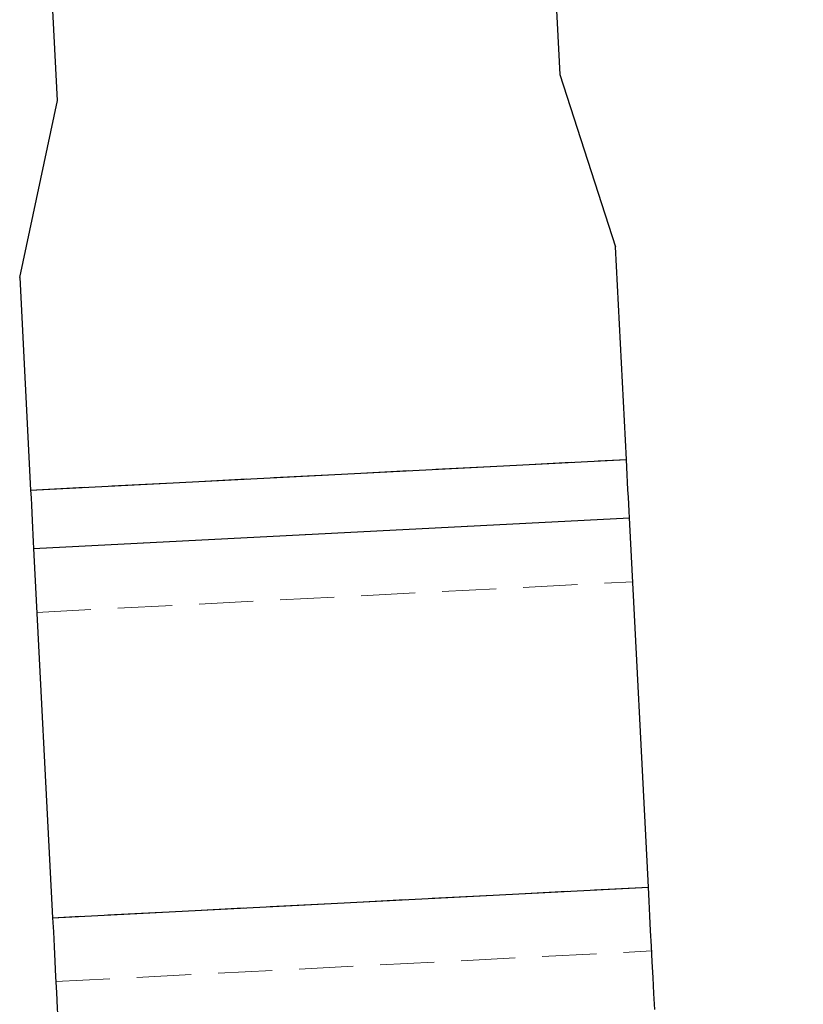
# Model space of a CAD drawing. Header units: millimetres. Extents: x 19 to 411, y 18 to 285.
# Tile 15 of 58: x 205 to 224, y 225 to 249. Entities that reach past the tile are written whole.
import ezdxf

# ---------------------------------------------------------------- set-up
doc = ezdxf.new("R2010")
doc.units = ezdxf.units.MM
doc.linetypes.add('HIDDEN', pattern=[1.905, 1.27, -0.635])
doc.layers.add('FORMATO', color=179, linetype='Continuous')
doc.styles.add('SLDTEXTSTYLE0', font='TXT', dxfattribs={"width": 0.75})
doc.dimstyles.new('SLDDIMSTYLE1', dxfattribs={"dimtxt": 3.5, "dimasz": 3.302, "dimexe": 0, "dimexo": 0.0625, "dimgap": 0.875, "dimtad": 1, "dimdec": 0, "dimrnd": 1e-09, "dimzin": 12, "dimdsep": 46, "dimtxsty": 'SLDTEXTSTYLE0', "dimsah": 1, "dimcen": 0.09, "dimadec": 0, "dimazin": 3, "dimtfac": 1, "dimtdec": 0, "dimtofl": 0, "dimtmove": 0, "dimatfit": 3, "dimfxl": 0, "dimfrac": 2, "dimtolj": 1, "dimtzin": 12, "dimarcsym": 0})

# ---------------------------------------------------------------- blocks, each defined once
blk = doc.blocks.new('_D_4')
at = {"layer": 'FORMATO'}
for p, q in [((217.248, 271.637), (263.427, 271.637)), ((262.427, 271.637), (262.427, 143.427)), ((244.024, 143.427), (263.427, 143.427))]:
    blk.add_line(p, q, dxfattribs=at)
for points in [[(262.427, 271.637), (261.919, 268.335), (262.935, 268.335)], [(262.427, 143.427), (262.935, 146.729), (261.919, 146.729)]]:
    blk.add_solid(points, dxfattribs=at)
at = {"layer": 'FORMATO', "insert": (257.915, 179.923), "char_height": 3.5, "attachment_point": 1, "rotation": 90, "style": 'SLDTEXTSTYLE0'}
blk.add_mtext('128', dxfattribs=at)

msp = doc.modelspace()

# ---------------------------------------------------------------- linework, layer by layer
at = {"color": 7, "linetype": 'Continuous', "lineweight": 25}
for p, q in [((217.687923, 250.517198), (217.855144, 247.262606)), ((206.070691, 246.657112), (205.89, 250.173861)), ((217.855144, 247.262606), (219.164347, 243.219198)), ((205.182791, 242.500821), (206.070691, 246.657112)), ((219.420809, 238.227756), (219.164347, 243.219198)), ((205.182791, 242.500821), (205.439251, 237.509379)), ((205.439251, 237.509379), (219.420809, 238.227756)), ((205.509808, 236.136192), (219.491363, 236.85457)), ((219.93674, 228.186326), (219.491363, 236.85457)), ((205.509808, 236.136192), (205.955181, 227.467948)), ((205.955181, 227.467948), (219.93674, 228.186326))]:
    msp.add_line(p, q, dxfattribs=at)
at = {"color": 7, "linetype": 'HIDDEN', "lineweight": 18}
for p, q in [((205.439251, 237.509379), (219.420809, 238.227756)), ((219.491363, 236.85457), (205.509808, 236.136192)), ((205.586776, 234.638171), (219.568333, 235.356548)), ((219.93674, 228.186326), (205.955181, 227.467948)), ((206.032153, 225.969927), (220.01371, 226.688297))]:
    msp.add_line(p, q, dxfattribs=at)
at = {"color": 7, "linetype": 'Continuous', "lineweight": 25, "flags": 128}
for points in [[(219.491363, 236.85457), (219.483219, 237.013066), (219.474809, 237.176762), (219.466167, 237.344967), (219.45733, 237.516941), (219.448337, 237.69197), (219.439227, 237.869286), (219.430037, 238.048138), (219.420809, 238.227756)], [(205.439251, 237.509379), (205.448482, 237.32976), (205.457669, 237.150909), (205.466781, 236.973593), (205.475774, 236.798571), (205.48461, 236.626589), (205.493253, 236.458392), (205.501664, 236.294688), (205.509808, 236.136192)], [(220.084263, 225.31511), (220.064966, 225.690687), (220.045753, 226.064646), (220.026704, 226.435402), (220.0079, 226.80136), (219.989425, 227.160954), (219.971353, 227.512644), (219.953768, 227.854924), (219.93674, 228.186326)], [(205.955181, 227.467948), (205.97221, 227.136546), (205.989797, 226.794267), (206.007868, 226.442577), (206.026342, 226.082982), (206.045147, 225.717024), (206.064194, 225.346269), (206.083409, 224.972309), (206.102706, 224.596733)]]:
    msp.add_lwpolyline(points, dxfattribs=at)

# ---------------------------------------------------------------- dimensions: what is measured, and where the dimension line sits
at = {"layer": 'FORMATO'}
dim = msp.add_linear_dim(base=(262.426741, 143.42685), p1=(216.248143, 271.63736), p2=(243.023653, 143.42685), angle=90, dimstyle='SLDDIMSTYLE1', dxfattribs=at)
dim.commit()
dim.dimension.update_dxf_attribs({"geometry": '_D_4', "text_midpoint": (262.426741, 183.802287), "dimtype": 160})

doc.saveas('drawing.dxf')
